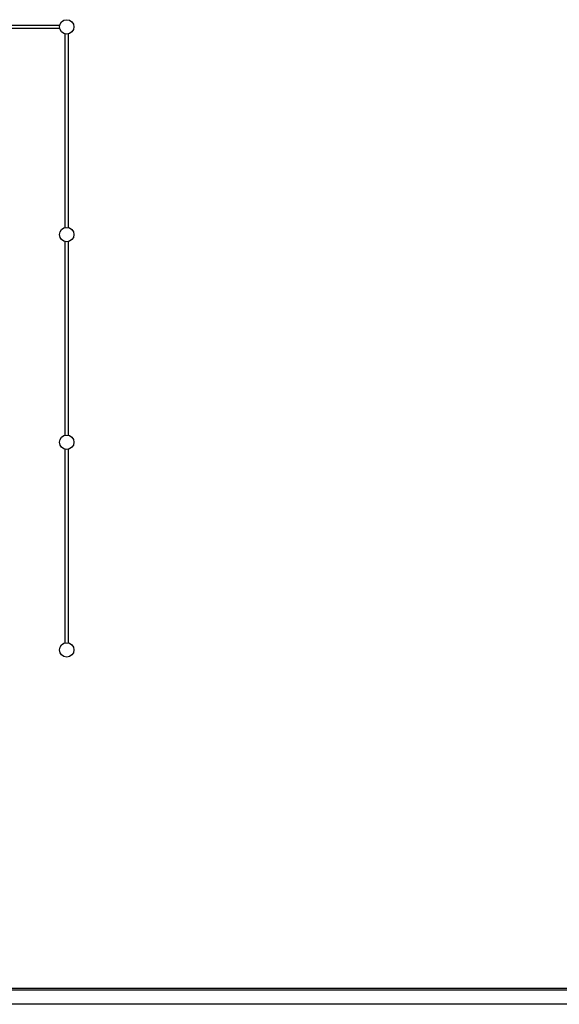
# Model space of a CAD drawing. Header units: millimetres. Extents: x 391350 to 515311, y -283575 to -199836.
# Tile 37 of 102: x 422325 to 425181, y -233395 to -228180. Entities that reach past the tile are written whole.
import ezdxf

# ---------------------------------------------------------------- set-up
doc = ezdxf.new("R2010")
doc.units = ezdxf.units.MM

msp = doc.modelspace()

# ---------------------------------------------------------------- linework, layer by layer
at = {"color": 0}
for p, q in [((421511.5, -228209.7), (422536.5, -228209.7)), ((422536.5, -228226.7), (421511.5, -228226.7)), ((422565.5, -229280.7), (422565.5, -228255.7)), ((422582.5, -228255.7), (422582.5, -229280.7)), ((422565.5, -230380.7), (422565.5, -229355.7)), ((422582.5, -229355.7), (422582.5, -230380.7)), ((422565.5, -231480.7), (422565.5, -230455.7)), ((422582.5, -230455.7), (422582.5, -231480.7)), ((430845.1, -233310.8), (413148.9, -233310.8)), ((430895.1, -233320.3), (413149.4, -233320.3)), ((430895.1, -233395.3), (413142, -233395.3))]:
    msp.add_line(p, q, dxfattribs=at)
for centre in [(422574, -228218.2), (422574, -229318.2), (422574, -230418.2), (422574, -231518.2)]:
    msp.add_circle(centre, 38, dxfattribs=at)

doc.saveas('drawing.dxf')
